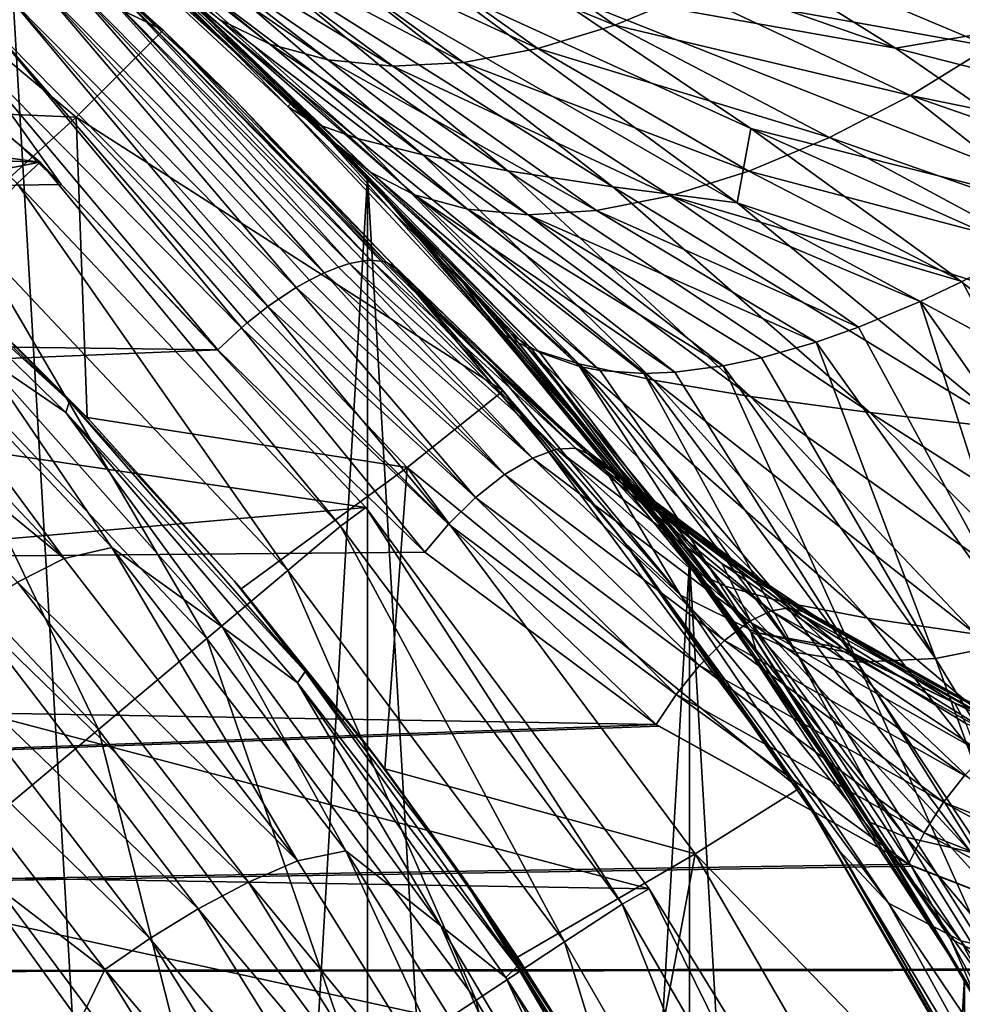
# Model space of a CAD drawing. Header units: metres. Extents: x -27 to 243, y -26 to 26.
# Tile 48 of 88: x 17 to 23, y 13 to 19. Entities that reach past the tile are written whole.
import ezdxf

# ---------------------------------------------------------------- set-up
doc = ezdxf.new("R2010")
doc.units = ezdxf.units.M
doc.layers.add('solid_ASS_SW0001', color=7, linetype='CONTINUOUS')

msp = doc.modelspace()

# ---------------------------------------------------------------- linework, layer by layer
at = {"layer": 'solid_ASS_SW0001'}
for points in [[(15.063625, 20.26449, 76.599998), (15.53152, 20.851181, 76.599998), (17.846569, 18.907671, 76.599998)], [(17.224445, 19.476099, 112.042351), (17.846569, 18.907671, 76.599998), (15.53152, 20.851181, 76.599998)], [(15.063625, 20.26449, 76.599998), (17.846569, 18.907671, 76.599998), (17.315996, 18.377127, 76.599998)], [(15.334156, 18.462494, 83.689102), (15.063625, 20.26449, 76.599998), (17.315996, 18.377127, 76.599998)], [(16.873152, 20.108686, 74), (16.873199, -20.108646, 74), (19.093544, -18.013857, 74)], [(16.873152, 20.108686, 74), (19.093544, -18.013857, 74), (19.093506, 18.013895, 74)], [(16.983038, 20.015966, 52.357449), (16.873152, 20.108686, 74), (19.093506, 18.013895, 74)], [(16.873199, 20.108646, -24), (19.093544, 18.013857, -24), (16.873152, -20.108686, -24)], [(18.645979, 18.476742, -23.82666), (19.093544, 18.013857, -24), (16.873199, 20.108646, -24)], [(17.585903, 19.48842, -23.82666), (18.645979, 18.476742, -23.82666), (16.873199, 20.108646, -24)], [(18.738989, 20.055708, 14.52053), (20.620634, 19.854902, 17.613283), (22.311749, 18.797764, 16.835327)], [(20.124397, 19.188202, 13.894949), (18.738989, 20.055708, 14.52053), (22.311749, 18.797764, 16.835327)], [(17.021477, 19.983288, 52.404137), (16.983038, 20.015966, 52.357449), (19.093506, 18.013895, 74)], [(18.497463, 18.823391, 52.52681), (16.983038, 20.015966, 52.357449), (17.021477, 19.983288, 52.404137)], [(17.298838, 19.799217, 51.863869), (16.983038, 20.015966, 52.357449), (18.497463, 18.823391, 52.52681)], [(7.358101, 19.401567, 74.599998), (14.878674, 19.965849, 74.599998), (17.096855, 18.102692, 74.599998)], [(17.096855, 18.102692, 74.599998), (14.878674, 19.965849, 74.599998), (16.957376, 17.974003, 76.735291)], [(17.485016, 19.578987, 52.956707), (17.021477, 19.983288, 52.404137), (19.093506, 18.013895, 74)], [(18.497463, 18.823391, 52.52681), (17.021477, 19.983288, 52.404137), (18.190084, 18.973364, 53.001957)], [(23.78513, 19.046396, 20.162554), (22.311749, 18.797764, 16.835327), (20.620634, 19.854902, 17.613283)], [(17.298838, 19.799217, 51.863869), (18.497463, 18.823391, 52.52681), (18.851732, 18.726801, 52.054897)], [(17.669651, 19.641487, 51.370056), (17.298838, 19.799217, 51.863869), (18.851732, 18.726801, 52.054897)], [(18.607405, 18.443308, -19.14802), (17.585903, 19.48842, -23.82666), (17.231195, 19.723848, -19.050558)], [(17.231195, 19.723848, -19.050558), (17.356714, 19.629715, -14.275804), (18.757645, 18.345209, -14.471769)], [(18.607405, 18.443308, -19.14802), (17.231195, 19.723848, -19.050558), (18.757645, 18.345209, -14.471769)], [(19.512581, 19.704891, 49.619251), (19.020149, 19.584396, 50.001102), (20.600388, 18.938765, 50.409386)], [(19.512581, 19.704891, 49.619251), (20.600388, 18.938765, 50.409386), (21.072792, 19.135115, 50.102947)], [(17.669651, 19.641487, 51.370056), (18.851732, 18.726801, 52.054897), (19.247511, 18.688648, 51.596951)], [(18.086771, 19.551193, 50.886917), (17.669651, 19.641487, 51.370056), (19.247511, 18.688648, 51.596951)], [(17.356714, 19.629715, -14.275804), (17.589819, 19.53558, -9.513077), (19.032051, 18.247112, -9.809401)], [(18.757645, 18.345209, -14.471769), (17.356714, 19.629715, -14.275804), (19.032051, 18.247112, -9.809401)], [(17.912374, 19.188782, 53.447132), (17.485016, 19.578987, 52.956707), (19.093506, 18.013895, 74)], [(19.020149, 19.584396, 50.001102), (18.540739, 19.53208, 50.426811), (20.131657, 18.795914, 50.765049)], [(19.020149, 19.584396, 50.001102), (20.131657, 18.795914, 50.765049), (20.600388, 18.938765, 50.409386)], [(17.589819, 19.53558, -9.513077), (17.929617, 19.441444, -4.768358), (19.429596, 18.149015, -5.167815)], [(19.032051, 18.247112, -9.809401), (17.589819, 19.53558, -9.513077), (19.429596, 18.149015, -5.167815)], [(18.086771, 19.551193, 50.886917), (19.247511, 18.688648, 51.596951), (19.677246, 18.711664, 51.163696)], [(18.540739, 19.53208, 50.426811), (18.086771, 19.551193, 50.886917), (19.677246, 18.711664, 51.163696)], [(18.540739, 19.53208, 50.426811), (19.677246, 18.711664, 51.163696), (20.131657, 18.795914, 50.765049)], [(17.224445, 19.476099, 112.042351), (18.282534, 18.486454, 112.63578), (17.846569, 18.907671, 76.599998)], [(17.533934, 19.183207, 112.378296), (18.282534, 18.486454, 112.63578), (17.224445, 19.476099, 112.042351)], [(18.607405, 18.443308, -19.14802), (18.645979, 18.476742, -23.82666), (17.585903, 19.48842, -23.82666)], [(9.642888, 18.373274, 74.599998), (7.358101, 19.401567, 74.599998), (17.096855, 18.102692, 74.599998)], [(17.929617, 19.441444, -4.768358), (18.374987, 19.347309, -0.047621), (19.948984, 18.050917, -0.553907)], [(19.429596, 18.149015, -5.167815), (17.929617, 19.441444, -4.768358), (19.948984, 18.050917, -0.553907)], [(18.374987, 19.347309, -0.047621), (18.92436, 19.253174, 4.64326), (20.588404, 17.95282, 4.025544)], [(19.948984, 18.050917, -0.553907), (18.374987, 19.347309, -0.047621), (20.588404, 17.95282, 4.025544)], [(21.538683, 19.377909, 49.849529), (21.072792, 19.135115, 50.102947), (22.886286, 18.809242, 50.423519)], [(21.538683, 19.377909, 49.849529), (22.886286, 18.809242, 50.423519), (23.351315, 19.139889, 50.276573)], [(17.083298, 19.192438, 112.859001), (18.828781, 17.427824, 113.903481), (17.23172, 19.253124, 112.698479)], [(17.23172, 19.253124, 112.698479), (18.983932, 17.48447, 113.749092), (17.441383, 19.196451, 112.567116)], [(18.915386, 17.462906, 113.823677), (18.983932, 17.48447, 113.749092), (17.23172, 19.253124, 112.698479)], [(18.828781, 17.427824, 113.903481), (18.915386, 17.462906, 113.823677), (17.23172, 19.253124, 112.698479)], [(18.92436, 19.253174, 4.64326), (19.575956, 19.159039, 9.29851), (21.345802, 17.854723, 8.563871)], [(20.588404, 17.95282, 4.025544), (18.92436, 19.253174, 4.64326), (21.345802, 17.854723, 8.563871)], [(16.921726, 19.095533, 112.985397), (18.658571, 17.338064, 114.021996), (17.083298, 19.192438, 112.859001)], [(18.738537, 17.38339, 113.97213), (18.828781, 17.427824, 113.903481), (17.083298, 19.192438, 112.859001)], [(18.658571, 17.338064, 114.021996), (18.738537, 17.38339, 113.97213), (17.083298, 19.192438, 112.859001)], [(19.069197, 17.501616, 113.638489), (19.113003, 17.504995, 113.571663), (17.441383, 19.196451, 112.567116)], [(17.533934, 19.183207, 112.378296), (17.441383, 19.196451, 112.567116), (19.113003, 17.504995, 113.571663)], [(18.983932, 17.48447, 113.749092), (19.069197, 17.501616, 113.638489), (17.441383, 19.196451, 112.567116)], [(19.210068, 17.491676, 113.385269), (18.282534, 18.486454, 112.63578), (17.533934, 19.183207, 112.378296)], [(19.191156, 17.49736, 113.427277), (17.533934, 19.183207, 112.378296), (19.113003, 17.504995, 113.571663)], [(19.191156, 17.49736, 113.427277), (19.210068, 17.491676, 113.385269), (17.533934, 19.183207, 112.378296)], [(17.933615, 19.168934, 53.470963), (17.912374, 19.188782, 53.447132), (19.093506, 18.013895, 74)], [(18.306318, 18.813326, 53.88063), (17.933615, 19.168934, 53.470963), (19.093506, 18.013895, 74)], [(19.110567, 18.042862, 54.010201), (17.933615, 19.168934, 53.470963), (18.306318, 18.813326, 53.88063)], [(19.379807, 17.904722, 53.513882), (17.933615, 19.168934, 53.470963), (19.110567, 18.042862, 54.010201)], [(18.190084, 18.973364, 53.001957), (17.933615, 19.168934, 53.470963), (19.379807, 17.904722, 53.513882)], [(19.575956, 19.159039, 9.29851), (20.124397, 19.188202, 13.894949), (21.429646, 18.308308, 13.304354)], [(21.345802, 17.854723, 8.563871), (19.575956, 19.159039, 9.29851), (21.429646, 18.308308, 13.304354)], [(20.124397, 19.188202, 13.894949), (22.311749, 18.797764, 16.835327), (23.935263, 17.67667, 16.087584)], [(21.429646, 18.308308, 13.304354), (20.124397, 19.188202, 13.894949), (23.935263, 17.67667, 16.087584)], [(16.759504, 18.970968, 113.069542), (18.486305, 17.222979, 114.09729), (16.921726, 19.095533, 112.985397)], [(18.549704, 17.268038, 114.074562), (18.658571, 17.338064, 114.021996), (16.921726, 19.095533, 112.985397)], [(18.486305, 17.222979, 114.09729), (18.549704, 17.268038, 114.074562), (16.921726, 19.095533, 112.985397)], [(21.072792, 19.135115, 50.102947), (20.600388, 18.938765, 50.409386), (22.402098, 18.510794, 50.633698)], [(21.072792, 19.135115, 50.102947), (22.402098, 18.510794, 50.633698), (22.886286, 18.809242, 50.423519)], [(23.78513, 19.046396, 20.162554), (25.31551, 18.032469, 19.43886), (22.311749, 18.797764, 16.835327)], [(-18.444323, 17.437801, 99.966995), (17.225245, 17.967793, 113.550995), (16.206264, 18.931414, 112.954369)], [(16.206264, 18.931414, 112.954369), (17.225245, 17.967793, 113.550995), (16.608053, 18.830368, 113.109993)], [(16.608053, 18.830368, 113.109993), (18.323895, 17.092951, 114.128632), (16.759504, 18.970968, 113.069542)], [(18.359797, 17.123562, 114.125145), (18.486305, 17.222979, 114.09729), (16.759504, 18.970968, 113.069542)], [(18.323895, 17.092951, 114.128632), (18.359797, 17.123562, 114.125145), (16.759504, 18.970968, 113.069542)], [(18.190084, 18.973364, 53.001957), (19.379807, 17.904722, 53.513882), (19.701742, 17.815849, 53.015633)], [(18.497463, 18.823391, 52.52681), (18.190084, 18.973364, 53.001957), (19.701742, 17.815849, 53.015633)], [(20.600388, 18.938765, 50.409386), (20.131657, 18.795914, 50.765049), (21.908758, 18.254158, 50.907055)], [(20.600388, 18.938765, 50.409386), (21.908758, 18.254158, 50.907055), (22.402098, 18.510794, 50.633698)], [(17.315996, 18.377127, 76.599998), (17.846569, 18.907671, 76.599998), (19.920403, 16.708603, 76.599998)], [(19.235838, 17.492357, 107.613152), (19.920403, 16.708603, 76.599998), (17.846569, 18.907671, 76.599998)], [(18.282534, 18.486454, 112.63578), (19.235838, 17.492357, 107.613152), (17.846569, 18.907671, 76.599998)], [(18.180157, 16.958574, 114.120819), (18.323895, 17.092951, 114.128632), (16.608053, 18.830368, 113.109993)], [(17.225245, 17.967793, 113.550995), (18.180157, 16.958574, 114.120819), (16.608053, 18.830368, 113.109993)], [(18.669512, 18.452961, 54.262238), (18.306318, 18.813326, 53.88063), (19.093506, 18.013895, 74)], [(19.110567, 18.042862, 54.010201), (18.306318, 18.813326, 53.88063), (18.669512, 18.452961, 54.262238)], [(18.497463, 18.823391, 52.52681), (19.701742, 17.815849, 53.015633), (20.07338, 17.782646, 52.527046)], [(18.851732, 18.726801, 52.054897), (18.497463, 18.823391, 52.52681), (20.07338, 17.782646, 52.527046)], [(20.131657, 18.795914, 50.765049), (19.677246, 18.711664, 51.163696), (21.417606, 18.0478, 51.240524)], [(20.131657, 18.795914, 50.765049), (21.417606, 18.0478, 51.240524), (21.908758, 18.254158, 50.907055)], [(25.31551, 18.032469, 19.43886), (23.935263, 17.67667, 16.087584), (22.311749, 18.797764, 16.835327)], [(22.886286, 18.809242, 50.423519), (22.402098, 18.510794, 50.633698), (24.04562, 18.175444, 50.916603)], [(18.851732, 18.726801, 52.054897), (20.07338, 17.782646, 52.527046), (20.48904, 17.809511, 52.060444)], [(19.247511, 18.688648, 51.596951), (18.851732, 18.726801, 52.054897), (20.48904, 17.809511, 52.060444)], [(19.677246, 18.711664, 51.163696), (19.247511, 18.688648, 51.596951), (20.940527, 17.898256, 51.627949)], [(19.247511, 18.688648, 51.596951), (20.48904, 17.809511, 52.060444), (20.940527, 17.898256, 51.627949)], [(19.677246, 18.711664, 51.163696), (20.940527, 17.898256, 51.627949), (21.417606, 18.0478, 51.240524)], [(22.402098, 18.510794, 50.633698), (21.908758, 18.254158, 50.907055), (23.378336, 17.738316, 51.156525)], [(22.402098, 18.510794, 50.633698), (23.816399, 18.017435, 50.985439), (24.04562, 18.175444, 50.916603)], [(22.402098, 18.510794, 50.633698), (23.378336, 17.738316, 51.156525), (23.816399, 18.017435, 50.985439)], [(16.387594, 17.534161, 83.689102), (15.334156, 18.462494, 83.689102), (17.315996, 18.377127, 76.599998)], [(18.282534, 18.486454, 112.63578), (19.25493, 17.471338, 110.408531), (19.235838, 17.492357, 107.613152)], [(18.282534, 18.486454, 112.63578), (19.274014, 17.450283, 113.202393), (19.25493, 17.471338, 110.408531)], [(19.210068, 17.491676, 113.385269), (19.274014, 17.450283, 113.202393), (18.282534, 18.486454, 112.63578)], [(19.890455, 17.071444, -19.240355), (18.645979, 18.476742, -23.82666), (18.607405, 18.443308, -19.14802)], [(18.607405, 18.443308, -19.14802), (18.757645, 18.345209, -14.471769), (20.065969, 16.972319, -14.657438)], [(19.890455, 17.071444, -19.240355), (18.607405, 18.443308, -19.14802), (20.065969, 16.972319, -14.657438)], [(18.645979, 18.476742, -23.82666), (19.64744, 17.408062, -23.82666), (19.093544, 18.013857, -24)], [(19.890455, 17.071444, -19.240355), (19.64744, 17.408062, -23.82666), (18.645979, 18.476742, -23.82666)], [(18.908329, 18.208174, 54.502533), (18.669512, 18.452961, 54.262238), (19.093506, 18.013895, 74)], [(19.110567, 18.042862, 54.010201), (18.669512, 18.452961, 54.262238), (18.908329, 18.208174, 54.502533)], [(17.384985, 16.545763, 83.689102), (16.387594, 17.534161, 83.689102), (17.315996, 18.377127, 76.599998)], [(17.315996, 18.377127, 76.599998), (19.920403, 16.708603, 76.599998), (19.333832, 16.240852, 76.599998)], [(17.384985, 16.545763, 83.689102), (17.315996, 18.377127, 76.599998), (19.333832, 16.240852, 76.599998)], [(11.787148, 17.077049, 74.599998), (9.642888, 18.373274, 74.599998), (17.096855, 18.102692, 74.599998)], [(18.757645, 18.345209, -14.471769), (19.032051, 18.247112, -9.809401), (20.381536, 16.873196, -10.090179)], [(20.065969, 16.972319, -14.657438), (18.757645, 18.345209, -14.471769), (20.381536, 16.873196, -10.090179)], [(21.345802, 17.854723, 8.563871), (21.429646, 18.308308, 13.304354), (22.650892, 17.423229, 12.750533)], [(21.908758, 18.254158, 50.907055), (21.417606, 18.0478, 51.240524), (23.133545, 17.595459, 51.274818)], [(21.429646, 18.308308, 13.304354), (23.935263, 17.67667, 16.087584), (25.482708, 16.495258, 15.373781)], [(22.650892, 17.423229, 12.750533), (21.429646, 18.308308, 13.304354), (25.482708, 16.495258, 15.373781)], [(21.908758, 18.254158, 50.907055), (23.133545, 17.595459, 51.274818), (23.378336, 17.738316, 51.156525)], [(19.315144, 17.776043, 54.890133), (18.908329, 18.208174, 54.502533), (19.093506, 18.013895, 74)], [(20.1436, 16.942783, 54.609161), (18.908329, 18.208174, 54.502533), (19.315144, 17.776043, 54.890133)], [(20.1436, 16.942783, 54.609161), (20.385233, 16.856686, 54.099506), (18.908329, 18.208174, 54.502533)], [(19.110567, 18.042862, 54.010201), (18.908329, 18.208174, 54.502533), (20.385233, 16.856686, 54.099506)], [(19.032051, 18.247112, -9.809401), (19.429596, 18.149015, -5.167815), (20.835993, 16.774071, -5.546363)], [(20.381536, 16.873196, -10.090179), (19.032051, 18.247112, -9.809401), (20.835993, 16.774071, -5.546363)], [(15.711532, 18.139517, 108.480446), (16.486132, 17.441545, 108.777138), (17.276873, 16.64609, 109.39283)], [(15.711532, 18.139517, 108.480446), (17.276873, 16.64609, 109.39283), (15.713387, 18.073156, 108.880844)], [(19.429596, 18.149015, -5.167815), (19.948984, 18.050917, -0.553907), (21.427879, 16.674948, -1.033764)], [(20.835993, 16.774071, -5.546363), (19.429596, 18.149015, -5.167815), (21.427879, 16.674948, -1.033764)], [(11.787148, 17.077049, 74.599998), (17.096855, 18.102692, 74.599998), (19.081793, 15.996725, 74.599998)], [(17.096855, 18.102692, 74.599998), (16.957376, 17.974003, 76.735291), (18.929367, 15.883844, 76.735291)], [(19.081793, 15.996725, 74.599998), (17.096855, 18.102692, 74.599998), (18.929367, 15.883844, 76.735291)], [(15.713387, 18.073156, 108.880844), (17.253363, 16.576643, 109.781654), (16.732748, 16.931456, 109.90168)], [(17.276873, 16.64609, 109.39283), (17.253363, 16.576643, 109.781654), (15.713387, 18.073156, 108.880844)], [(19.093544, 18.013857, -24), (19.093506, -18.013895, -24), (16.873152, -20.108686, -24)], [(19.093506, 18.013895, 74), (19.093544, -18.013857, 74), (21.055754, -15.675382, 74)], [(19.093506, 18.013895, 74), (21.055754, -15.675382, 74), (21.055731, 15.675412, 74)], [(19.315144, 17.776043, 54.890133), (19.093506, 18.013895, 74), (21.055731, 15.675412, 74)], [(19.093544, 18.013857, -24), (21.055754, 15.675382, -24), (19.093506, -18.013895, -24)], [(20.587606, 16.285362, -23.82666), (21.055754, 15.675382, -24), (19.093544, 18.013857, -24)], [(19.64744, 17.408062, -23.82666), (20.587606, 16.285362, -23.82666), (19.093544, 18.013857, -24)], [(19.110567, 18.042862, 54.010201), (20.385233, 16.856686, 54.099506), (20.511129, 16.832567, 53.869843)], [(19.379807, 17.904722, 53.513882), (19.110567, 18.042862, 54.010201), (20.511129, 16.832567, 53.869843)], [(19.948984, 18.050917, -0.553907), (20.588404, 17.95282, 4.025544), (22.155151, 16.575823, 3.43997)], [(21.427879, 16.674948, -1.033764), (19.948984, 18.050917, -0.553907), (22.155151, 16.575823, 3.43997)], [(21.417606, 18.0478, 51.240524), (20.940527, 17.898256, 51.627949), (22.718843, 17.375509, 51.51339)], [(21.417606, 18.0478, 51.240524), (22.718843, 17.375509, 51.51339), (23.133545, 17.595459, 51.274818)], [(-18.444323, 17.437801, 99.966995), (18.180157, 16.958574, 114.120819), (17.225245, 17.967793, 113.550995)], [(16.957376, 17.974003, 76.735291), (16.669172, 17.66853, 78.850594), (18.607647, 15.613894, 78.850594)], [(18.929367, 15.883844, 76.735291), (16.957376, 17.974003, 76.735291), (18.607647, 15.613894, 78.850594)], [(19.379807, 17.904722, 53.513882), (20.777647, 16.814089, 53.440014), (20.966061, 16.821804, 53.172092)], [(19.379807, 17.904722, 53.513882), (20.511129, 16.832567, 53.869843), (20.777647, 16.814089, 53.440014)], [(19.701742, 17.815849, 53.015633), (19.379807, 17.904722, 53.513882), (20.966061, 16.821804, 53.172092)], [(20.940527, 17.898256, 51.627949), (20.48904, 17.809511, 52.060444), (22.085451, 17.097097, 51.977291)], [(20.588404, 17.95282, 4.025544), (21.345802, 17.854723, 8.563871), (23.015495, 16.4767, 7.867319)], [(22.155151, 16.575823, 3.43997), (20.588404, 17.95282, 4.025544), (23.015495, 16.4767, 7.867319)], [(20.940527, 17.898256, 51.627949), (22.461258, 17.253489, 51.686829), (22.718843, 17.375509, 51.51339)], [(20.940527, 17.898256, 51.627949), (22.085451, 17.097097, 51.977291), (22.461258, 17.253489, 51.686829)], [(21.345802, 17.854723, 8.563871), (22.650892, 17.423229, 12.750533), (23.786257, 16.539392, 12.234496)], [(23.015495, 16.4767, 7.867319), (21.345802, 17.854723, 8.563871), (23.786257, 16.539392, 12.234496)], [(19.873579, 17.149443, 55.369732), (19.315144, 17.776043, 54.890133), (21.055731, 15.675412, 74)], [(19.970932, 17.054195, 55.059662), (19.315144, 17.776043, 54.890133), (19.873579, 17.149443, 55.369732)], [(20.1436, 16.942783, 54.609161), (19.315144, 17.776043, 54.890133), (20.085197, 16.974369, 54.750992)], [(19.970932, 17.054195, 55.059662), (20.085197, 16.974369, 54.750992), (19.315144, 17.776043, 54.890133)], [(19.701742, 17.815849, 53.015633), (20.966061, 16.821804, 53.172092), (21.261864, 16.86079, 52.797958)], [(20.07338, 17.782646, 52.527046), (19.701742, 17.815849, 53.015633), (21.261864, 16.86079, 52.797958)], [(20.48904, 17.809511, 52.060444), (20.07338, 17.782646, 52.527046), (21.828985, 17.006464, 52.203358)], [(20.07338, 17.782646, 52.527046), (21.495729, 16.910805, 52.535362), (21.828985, 17.006464, 52.203358)], [(20.07338, 17.782646, 52.527046), (21.261864, 16.86079, 52.797958), (21.495729, 16.910805, 52.535362)], [(20.48904, 17.809511, 52.060444), (21.828985, 17.006464, 52.203358), (22.085451, 17.097097, 51.977291)], [(16.669172, 17.66853, 78.850594), (16.226353, 17.199158, 80.908371), (18.113331, 15.199104, 80.908371)], [(18.607647, 15.613894, 78.850594), (16.669172, 17.66853, 78.850594), (18.113331, 15.199104, 80.908371)], [(22.718843, 17.375509, 51.51339), (23.764212, 15.396231, 52.742104), (23.133545, 17.595459, 51.274818)], [(16.486132, 17.441545, 108.777138), (16.387594, 17.534161, 83.689102), (17.384985, 16.545763, 83.689102)], [(20.097893, 16.29924, 114.516975), (18.983932, 17.48447, 113.749092), (18.915386, 17.462906, 113.823677)], [(20.245737, 16.352642, 114.325546), (19.069197, 17.501616, 113.638489), (18.983932, 17.48447, 113.749092)], [(20.245737, 16.352642, 114.325546), (18.983932, 17.48447, 113.749092), (20.097893, 16.29924, 114.516975)], [(20.245737, 16.352642, 114.325546), (19.113003, 17.504995, 113.571663), (19.069197, 17.501616, 113.638489)], [(20.360935, 16.358267, 114.119728), (19.191156, 17.49736, 113.427277), (19.113003, 17.504995, 113.571663)], [(20.360935, 16.358267, 114.119728), (19.113003, 17.504995, 113.571663), (20.245737, 16.352642, 114.325546)], [(20.360935, 16.358267, 114.119728), (19.210068, 17.491676, 113.385269), (19.191156, 17.49736, 113.427277)], [(20.439606, 16.32349, 113.918343), (19.274014, 17.450283, 113.202393), (19.210068, 17.491676, 113.385269)], [(20.360935, 16.358267, 114.119728), (20.439606, 16.32349, 113.918343), (19.210068, 17.491676, 113.385269)], [(19.235838, 17.492357, 107.613152), (20.662661, 15.781459, 106.283409), (19.920403, 16.708603, 76.599998)], [(21.001404, 15.462297, 107.420525), (20.662661, 15.781459, 106.283409), (19.235838, 17.492357, 107.613152)], [(20.439606, 16.32349, 113.918343), (19.235838, 17.492357, 107.613152), (19.25493, 17.471338, 110.408531)], [(19.868589, 16.839218, 108.115967), (21.001404, 15.462297, 107.420525), (19.235838, 17.492357, 107.613152)], [(19.819199, 16.893091, 108.182663), (19.868589, 16.839218, 108.115967), (19.235838, 17.492357, 107.613152)], [(20.439606, 16.32349, 113.918343), (19.819199, 16.893091, 108.182663), (19.235838, 17.492357, 107.613152)], [(-20.192186, 15.375522, 99.685509), (18.180157, 16.958574, 114.120819), (-18.444323, 17.437801, 99.966995)], [(15.952944, 17.433125, 109.876709), (17.243618, 15.685786, 111.055504), (15.66808, 17.357967, 110.124245)], [(15.952944, 17.433125, 109.876709), (17.534197, 15.754125, 110.813744), (17.243618, 15.685786, 111.055504)], [(16.732748, 16.931456, 109.90168), (17.534197, 15.754125, 110.813744), (15.952944, 17.433125, 109.876709)], [(17.413372, 16.515884, 109.26207), (16.486132, 17.441545, 108.777138), (17.384985, 16.545763, 83.689102)], [(17.276873, 16.64609, 109.39283), (16.486132, 17.441545, 108.777138), (17.413372, 16.515884, 109.26207)], [(19.928162, 16.198141, 114.67408), (18.828781, 17.427824, 113.903481), (18.738537, 17.38339, 113.97213)], [(20.097893, 16.29924, 114.516975), (18.915386, 17.462906, 113.823677), (18.828781, 17.427824, 113.903481)], [(20.097893, 16.29924, 114.516975), (18.828781, 17.427824, 113.903481), (19.928162, 16.198141, 114.67408)], [(20.439606, 16.32349, 113.918343), (19.25493, 17.471338, 110.408531), (19.274014, 17.450283, 113.202393)], [(23.786257, 16.539392, 12.234496), (22.650892, 17.423229, 12.750533), (25.482708, 16.495258, 15.373781)], [(15.66808, 17.357967, 110.124245), (17.243618, 15.685786, 111.055504), (15.398685, 17.202446, 110.340302)], [(19.928162, 16.198141, 114.67408), (18.738537, 17.38339, 113.97213), (18.658571, 17.338064, 114.021996)], [(19.890455, 17.071444, -19.240355), (20.587606, 16.285362, -23.82666), (19.64744, 17.408062, -23.82666)], [(22.718843, 17.375509, 51.51339), (22.461258, 17.253489, 51.686829), (23.764212, 15.396231, 52.742104)], [(19.752193, 16.058346, 114.781876), (18.658571, 17.338064, 114.021996), (18.549704, 17.268038, 114.074562)], [(19.928162, 16.198141, 114.67408), (18.658571, 17.338064, 114.021996), (19.752193, 16.058346, 114.781876)], [(19.752193, 16.058346, 114.781876), (18.549704, 17.268038, 114.074562), (18.486305, 17.222979, 114.09729)], [(22.085451, 17.097097, 51.977291), (23.122208, 15.189608, 53.266727), (22.461258, 17.253489, 51.686829)], [(23.122208, 15.189608, 53.266727), (23.764212, 15.396231, 52.742104), (22.461258, 17.253489, 51.686829)], [(17.243618, 15.685786, 111.055504), (16.958937, 15.542054, 111.259796), (15.398685, 17.202446, 110.340302)], [(16.226353, 17.199158, 80.908371), (15.634057, 16.571354, 82.884712), (17.452158, 14.644306, 82.884712)], [(18.113331, 15.199104, 80.908371), (16.226353, 17.199158, 80.908371), (17.452158, 14.644306, 82.884712)], [(19.58601, 15.895256, 114.834755), (18.486305, 17.222979, 114.09729), (18.359797, 17.123562, 114.125145)], [(19.752193, 16.058346, 114.781876), (18.486305, 17.222979, 114.09729), (19.58601, 15.895256, 114.834755)], [(19.58601, 15.895256, 114.834755), (18.359797, 17.123562, 114.125145), (18.323895, 17.092951, 114.128632)], [(20.703857, 16.13731, 56.03511), (19.873579, 17.149443, 55.369732), (21.055731, 15.675412, 74)], [(19.970932, 17.054195, 55.059662), (19.873579, 17.149443, 55.369732), (20.703857, 16.13731, 56.03511)], [(13.759684, 15.531697, 74.599998), (11.787148, 17.077049, 74.599998), (19.081793, 15.996725, 74.599998)], [(19.441605, 15.725721, 114.836914), (18.323895, 17.092951, 114.128632), (18.180157, 16.958574, 114.120819)], [(19.58601, 15.895256, 114.834755), (18.323895, 17.092951, 114.128632), (19.441605, 15.725721, 114.836914)], [(21.073406, 15.614983, -19.32686), (20.587606, 16.285362, -23.82666), (19.890455, 17.071444, -19.240355)], [(19.890455, 17.071444, -19.240355), (20.065969, 16.972319, -14.657438), (21.274279, 15.517568, -14.831393)], [(21.073406, 15.614983, -19.32686), (19.890455, 17.071444, -19.240355), (21.274279, 15.517568, -14.831393)], [(19.970932, 17.054195, 55.059662), (20.703857, 16.13731, 56.03511), (20.085197, 16.974369, 54.750992)], [(22.085451, 17.097097, 51.977291), (21.828985, 17.006464, 52.203358), (23.122208, 15.189608, 53.266727)], [(21.495729, 16.910805, 52.535362), (22.555407, 15.076756, 53.87075), (21.828985, 17.006464, 52.203358)], [(22.555407, 15.076756, 53.87075), (23.122208, 15.189608, 53.266727), (21.828985, 17.006464, 52.203358)], [(19.441605, 15.725721, 114.836914), (18.180157, 16.958574, 114.120819), (-20.192186, 15.375522, 99.685509)], [(20.065969, 16.972319, -14.657438), (20.381536, 16.873196, -10.090179), (21.630236, 15.420154, -10.353264)], [(21.274279, 15.517568, -14.831393), (20.065969, 16.972319, -14.657438), (21.630236, 15.420154, -10.353264)], [(20.085197, 16.974369, 54.750992), (20.703857, 16.13731, 56.03511), (21.430311, 15.23929, 55.852352)], [(20.1436, 16.942783, 54.609161), (20.085197, 16.974369, 54.750992), (21.430311, 15.23929, 55.852352)], [(20.1436, 16.942783, 54.609161), (21.430311, 15.23929, 55.852352), (20.385233, 16.856686, 54.099506)], [(16.732748, 16.931456, 109.90168), (18.209482, 15.267185, 110.786568), (17.534197, 15.754125, 110.813744)], [(17.253363, 16.576643, 109.781654), (18.209482, 15.267185, 110.786568), (16.732748, 16.931456, 109.90168)], [(19.819199, 16.893091, 108.182663), (20.45023, 16.328377, 108.767128), (19.868589, 16.839218, 108.115967)], [(20.439606, 16.32349, 113.918343), (20.45023, 16.328377, 108.767128), (19.819199, 16.893091, 108.182663)], [(20.381536, 16.873196, -10.090179), (20.835993, 16.774071, -5.546363), (22.139992, 15.322739, -5.901093)], [(21.630236, 15.420154, -10.353264), (20.381536, 16.873196, -10.090179), (22.139992, 15.322739, -5.901093)], [(21.495729, 16.910805, 52.535362), (21.261864, 16.86079, 52.797958), (22.555407, 15.076756, 53.87075)], [(19.868589, 16.839218, 108.115967), (20.545156, 16.223759, 108.623878), (21.001404, 15.462297, 107.420525)], [(20.45023, 16.328377, 108.767128), (20.545156, 16.223759, 108.623878), (19.868589, 16.839218, 108.115967)], [(20.511129, 16.832567, 53.869843), (20.385233, 16.856686, 54.099506), (21.706089, 15.11343, 55.192467)], [(21.430311, 15.23929, 55.852352), (21.706089, 15.11343, 55.192467), (20.385233, 16.856686, 54.099506)], [(20.511129, 16.832567, 53.869843), (21.706089, 15.11343, 55.192467), (20.777647, 16.814089, 53.440014)], [(20.966061, 16.821804, 53.172092), (20.777647, 16.814089, 53.440014), (22.080814, 15.0546, 54.522968)], [(21.706089, 15.11343, 55.192467), (22.080814, 15.0546, 54.522968), (20.777647, 16.814089, 53.440014)], [(20.966061, 16.821804, 53.172092), (22.080814, 15.0546, 54.522968), (21.261864, 16.86079, 52.797958)], [(22.080814, 15.0546, 54.522968), (22.555407, 15.076756, 53.87075), (21.261864, 16.86079, 52.797958)], [(20.835993, 16.774071, -5.546363), (21.427879, 16.674948, -1.033764), (22.801928, 15.225324, -1.483492)], [(22.139992, 15.322739, -5.901093), (20.835993, 16.774071, -5.546363), (22.801928, 15.225324, -1.483492)], [(19.333832, 16.240852, 76.599998), (19.920403, 16.708603, 76.599998), (21.724998, 14.28371, 76.599998)], [(20.750914, 15.665236, 106.201302), (21.724998, 14.28371, 76.599998), (19.920403, 16.708603, 76.599998)], [(20.662661, 15.781459, 106.283409), (20.750914, 15.665236, 106.201302), (19.920403, 16.708603, 76.599998)], [(17.276873, 16.64609, 109.39283), (18.713011, 14.996973, 110.255913), (17.253363, 16.576643, 109.781654)], [(17.276873, 16.64609, 109.39283), (17.413372, 16.515884, 109.26207), (18.280775, 15.550346, 109.72332)], [(17.276873, 16.64609, 109.39283), (18.280775, 15.550346, 109.72332), (18.713011, 14.996973, 110.255913)], [(21.427879, 16.674948, -1.033764), (22.155151, 16.575823, 3.43997), (23.613781, 15.127909, 2.891074)], [(22.801928, 15.225324, -1.483492), (21.427879, 16.674948, -1.033764), (23.613781, 15.127909, 2.891074)], [(17.253363, 16.576643, 109.781654), (18.66563, 14.927286, 110.633003), (18.209482, 15.267185, 110.786568)], [(18.713011, 14.996973, 110.255913), (18.66563, 14.927286, 110.633003), (17.253363, 16.576643, 109.781654)], [(22.155151, 16.575823, 3.43997), (23.015495, 16.4767, 7.867319), (24.572989, 15.030494, 7.214276)], [(23.613781, 15.127909, 2.891074), (22.155151, 16.575823, 3.43997), (24.572989, 15.030494, 7.214276)], [(17.452158, 14.644306, 82.884712), (15.634057, 16.571354, 82.884712), (16.631815, 13.955951, 84.756622)], [(18.322817, 15.500787, 83.689102), (17.384985, 16.545763, 83.689102), (19.333832, 16.240852, 76.599998)], [(17.413372, 16.515884, 109.26207), (17.384985, 16.545763, 83.689102), (18.322817, 15.500787, 83.689102)], [(18.280775, 15.550346, 109.72332), (17.413372, 16.515884, 109.26207), (18.322817, 15.500787, 83.689102)], [(20.245737, 16.352642, 114.325546), (20.097893, 16.29924, 114.516975), (21.418839, 15.301363, 115.225815)], [(20.360935, 16.358267, 114.119728), (20.245737, 16.352642, 114.325546), (21.553452, 15.368216, 115.038727)], [(20.245737, 16.352642, 114.325546), (21.418839, 15.301363, 115.225815), (21.553452, 15.368216, 115.038727)], [(20.360935, 16.358267, 114.119728), (21.553452, 15.368216, 115.038727), (21.663185, 15.386445, 114.839096)], [(20.360935, 16.358267, 114.119728), (21.663185, 15.386445, 114.839096), (20.439606, 16.32349, 113.918343)], [(20.097893, 16.29924, 114.516975), (19.928162, 16.198141, 114.67408), (21.268841, 15.186626, 115.381996)], [(20.097893, 16.29924, 114.516975), (21.268841, 15.186626, 115.381996), (21.418839, 15.301363, 115.225815)], [(20.439606, 16.32349, 113.918343), (21.743774, 15.362545, 114.644005), (20.45023, 16.328377, 108.767128)], [(20.439606, 16.32349, 113.918343), (21.663185, 15.386445, 114.839096), (21.743774, 15.362545, 114.644005)], [(20.45023, 16.328377, 108.767128), (20.500317, 16.286804, 108.812149), (20.545156, 16.223759, 108.623878)], [(21.743774, 15.362545, 114.644005), (20.500317, 16.286804, 108.812149), (20.45023, 16.328377, 108.767128)], [(20.500317, 16.286804, 108.812149), (21.255938, 15.654824, 109.128151), (20.545156, 16.223759, 108.623878)], [(20.500317, 16.286804, 108.812149), (21.550398, 15.497252, 109.534454), (21.255938, 15.654824, 109.128151)], [(21.117792, 15.809299, 109.351318), (21.550398, 15.497252, 109.534454), (20.500317, 16.286804, 108.812149)], [(21.743774, 15.362545, 114.644005), (21.117792, 15.809299, 109.351318), (20.500317, 16.286804, 108.812149)], [(20.587606, 16.285362, -23.82666), (21.463869, 15.111745, -23.82666), (21.055754, 15.675382, -24)], [(21.073406, 15.614983, -19.32686), (21.463869, 15.111745, -23.82666), (20.587606, 16.285362, -23.82666)], [(19.197897, 14.402804, 83.689102), (18.322817, 15.500787, 83.689102), (19.333832, 16.240852, 76.599998)], [(19.197897, 14.402804, 83.689102), (19.333832, 16.240852, 76.599998), (21.089808, 13.884612, 76.599998)], [(19.333832, 16.240852, 76.599998), (21.724998, 14.28371, 76.599998), (21.089808, 13.884612, 76.599998)], [(20.545156, 16.223759, 108.623878), (21.462807, 15.234609, 108.550575), (21.001404, 15.462297, 107.420525)], [(20.545156, 16.223759, 108.623878), (21.255938, 15.654824, 109.128151), (21.462807, 15.234609, 108.550575)], [(19.928162, 16.198141, 114.67408), (19.752193, 16.058346, 114.781876), (21.11647, 15.033295, 115.492851)], [(19.928162, 16.198141, 114.67408), (21.11647, 15.033295, 115.492851), (21.268841, 15.186626, 115.381996)], [(21.46913, 15.104271, 56.654217), (20.703857, 16.13731, 56.03511), (21.055731, 15.675412, 74)], [(21.430311, 15.23929, 55.852352), (20.703857, 16.13731, 56.03511), (21.46913, 15.104271, 56.654217)], [(19.752193, 16.058346, 114.781876), (19.58601, 15.895256, 114.834755), (20.97471, 14.856853, 115.552086)], [(19.752193, 16.058346, 114.781876), (20.97471, 14.856853, 115.552086), (21.11647, 15.033295, 115.492851)], [(13.759684, 15.531697, 74.599998), (19.081793, 15.996725, 74.599998), (20.810564, 13.672248, 74.599998)], [(19.081793, 15.996725, 74.599998), (18.929367, 15.883844, 76.735291), (20.64537, 13.578885, 76.735291)], [(20.810564, 13.672248, 74.599998), (19.081793, 15.996725, 74.599998), (20.64537, 13.578885, 76.735291)], [(18.929367, 15.883844, 76.735291), (18.607647, 15.613894, 78.850594), (20.294487, 13.348109, 78.850594)], [(20.64537, 13.578885, 76.735291), (18.929367, 15.883844, 76.735291), (20.294487, 13.348109, 78.850594)], [(19.58601, 15.895256, 114.834755), (19.441605, 15.725721, 114.836914), (20.853132, 14.674314, 115.562286)], [(19.58601, 15.895256, 114.834755), (20.853132, 14.674314, 115.562286), (20.97471, 14.856853, 115.552086)], [(21.117792, 15.809299, 109.351318), (21.810076, 15.343473, 109.921448), (21.550398, 15.497252, 109.534454)], [(21.743774, 15.362545, 114.644005), (21.810076, 15.343473, 109.921448), (21.117792, 15.809299, 109.351318)], [(17.534197, 15.754125, 110.813744), (18.665791, 13.841749, 111.921989), (17.243618, 15.685786, 111.055504)], [(17.534197, 15.754125, 110.813744), (18.961746, 13.902782, 111.68576), (18.665791, 13.841749, 111.921989)], [(18.209482, 15.267185, 110.786568), (18.961746, 13.902782, 111.68576), (17.534197, 15.754125, 110.813744)], [(20.662661, 15.781459, 106.283409), (21.97056, 13.903038, 105.066978), (20.750914, 15.665236, 106.201302)], [(22.268538, 13.585346, 106.270576), (21.97056, 13.903038, 105.066978), (20.662661, 15.781459, 106.283409)], [(21.001404, 15.462297, 107.420525), (22.268538, 13.585346, 106.270576), (20.662661, 15.781459, 106.283409)], [(19.441605, 15.725721, 114.836914), (-20.192186, 15.375522, 99.685509), (20.853132, 14.674314, 115.562286)], [(17.243618, 15.685786, 111.055504), (18.665791, 13.841749, 111.921989), (16.958937, 15.542054, 111.259796)], [(21.055754, 15.675382, -24), (21.055731, -15.675412, -24), (19.093506, -18.013895, -24)], [(21.055731, 15.675412, 74), (21.055754, -15.675382, 74), (22.733221, -13.124899, 74)], [(21.055731, 15.675412, 74), (22.733221, -13.124899, 74), (22.733206, 13.124928, 74)], [(21.46913, 15.104271, 56.654217), (21.055731, 15.675412, 74), (22.733206, 13.124928, 74)], [(21.055754, 15.675382, -24), (22.733221, 13.124899, -24), (21.055731, -15.675412, -24)], [(22.273617, 13.890589, -23.82666), (22.733221, 13.124899, -24), (21.055754, 15.675382, -24)], [(21.463869, 15.111745, -23.82666), (22.273617, 13.890589, -23.82666), (21.055754, 15.675382, -24)], [(18.607647, 15.613894, 78.850594), (18.113331, 15.199104, 80.908371), (19.755358, 12.99351, 80.908371)], [(20.294487, 13.348109, 78.850594), (18.607647, 15.613894, 78.850594), (19.755358, 12.99351, 80.908371)], [(20.750914, 15.665236, 106.201302), (21.97056, 13.903038, 105.066978), (21.724998, 14.28371, 76.599998)], [(22.149681, 14.080938, -19.406826), (21.463869, 15.111745, -23.82666), (21.073406, 15.614983, -19.32686)], [(21.073406, 15.614983, -19.32686), (21.274279, 15.517568, -14.831393), (22.375492, 13.987757, -14.992202)], [(22.149681, 14.080938, -19.406826), (21.073406, 15.614983, -19.32686), (22.375492, 13.987757, -14.992202)], [(21.255938, 15.654824, 109.128151), (21.990459, 15.139039, 109.619926), (21.462807, 15.234609, 108.550575)], [(21.550398, 15.497252, 109.534454), (21.990459, 15.139039, 109.619926), (21.255938, 15.654824, 109.128151)], [(15.531697, 13.759684, 74.599998), (13.759684, 15.531697, 74.599998), (20.810564, 13.672248, 74.599998)], [(16.958937, 15.542054, 111.259796), (18.36684, 13.71186, 112.114861), (16.669775, 15.363446, 111.402939)], [(18.665791, 13.841749, 111.921989), (18.36684, 13.71186, 112.114861), (16.958937, 15.542054, 111.259796)], [(19.086872, 14.549616, 110.158539), (18.280775, 15.550346, 109.72332), (18.322817, 15.500787, 83.689102)], [(18.713011, 14.996973, 110.255913), (18.280775, 15.550346, 109.72332), (19.086872, 14.549616, 110.158539)], [(19.086872, 14.549616, 110.158539), (18.322817, 15.500787, 83.689102), (19.197897, 14.402804, 83.689102)], [(21.274279, 15.517568, -14.831393), (21.630236, 15.420154, -10.353264), (22.770411, 13.894574, -10.596485)], [(22.375492, 13.987757, -14.992202), (21.274279, 15.517568, -14.831393), (22.770411, 13.894574, -10.596485)], [(21.550398, 15.497252, 109.534454), (22.673473, 14.803554, 110.242073), (21.990459, 15.139039, 109.619926)], [(21.893219, 15.292018, 109.987495), (22.673473, 14.803554, 110.242073), (21.550398, 15.497252, 109.534454)], [(21.810076, 15.343473, 109.921448), (21.893219, 15.292018, 109.987495), (21.550398, 15.497252, 109.534454)], [(21.001404, 15.462297, 107.420525), (22.709681, 13.354403, 107.470459), (22.268538, 13.585346, 106.270576)], [(21.001404, 15.462297, 107.420525), (21.462807, 15.234609, 108.550575), (22.709681, 13.354403, 107.470459)], [(20.853132, 14.674314, 115.562286), (-20.192186, 15.375522, 99.685509), (-21.718792, 13.122828, 99.467575)], [(21.663185, 15.386445, 114.839096), (21.553452, 15.368216, 115.038727), (22.980417, 14.566833, 115.756256)], [(21.630236, 15.420154, -10.353264), (22.139992, 15.322739, -5.901093), (23.333036, 13.801393, -6.229074)], [(22.770411, 13.894574, -10.596485), (21.630236, 15.420154, -10.353264), (23.333036, 13.801393, -6.229074)], [(21.663185, 15.386445, 114.839096), (22.980417, 14.566833, 115.756256), (23.082851, 14.596684, 115.562645)], [(21.663185, 15.386445, 114.839096), (23.082851, 14.596684, 115.562645), (21.743774, 15.362545, 114.644005)], [(16.669775, 15.363446, 111.402939), (18.061571, 13.550797, 112.244751), (16.390882, 15.162243, 111.483864)], [(18.36684, 13.71186, 112.114861), (18.061571, 13.550797, 112.244751), (16.669775, 15.363446, 111.402939)], [(21.553452, 15.368216, 115.038727), (21.418839, 15.301363, 115.225815), (22.860497, 14.488659, 115.939018)], [(21.553452, 15.368216, 115.038727), (22.860497, 14.488659, 115.939018), (22.980417, 14.566833, 115.756256)], [(21.743774, 15.362545, 114.644005), (23.163334, 14.583833, 115.37368), (21.810076, 15.343473, 109.921448)], [(21.743774, 15.362545, 114.644005), (23.082851, 14.596684, 115.562645), (23.163334, 14.583833, 115.37368)], [(23.163334, 14.583833, 115.37368), (21.893219, 15.292018, 109.987495), (21.810076, 15.343473, 109.921448)], [(22.139992, 15.322739, -5.901093), (22.801928, 15.225324, -1.483492), (24.061604, 13.70821, -1.899358)], [(23.333036, 13.801393, -6.229074), (22.139992, 15.322739, -5.901093), (24.061604, 13.70821, -1.899358)], [(18.209482, 15.267185, 110.786568), (19.540249, 13.446299, 111.606583), (18.961746, 13.902782, 111.68576)], [(18.66563, 14.927286, 110.633003), (19.540249, 13.446299, 111.606583), (18.209482, 15.267185, 110.786568)], [(21.418839, 15.301363, 115.225815), (21.268841, 15.186626, 115.381996), (22.731356, 14.363381, 116.094101)], [(21.418839, 15.301363, 115.225815), (22.731356, 14.363381, 116.094101), (22.860497, 14.488659, 115.939018)], [(21.893219, 15.292018, 109.987495), (22.961876, 14.698959, 110.630753), (22.673473, 14.803554, 110.242073)], [(22.519201, 14.933059, 110.468216), (22.961876, 14.698959, 110.630753), (21.893219, 15.292018, 109.987495)], [(23.163334, 14.583833, 115.37368), (22.519201, 14.933059, 110.468216), (21.893219, 15.292018, 109.987495)], [(18.113331, 15.199104, 80.908371), (17.452158, 14.644306, 82.884712), (19.034248, 12.519221, 82.884712)], [(19.755358, 12.99351, 80.908371), (18.113331, 15.199104, 80.908371), (19.034248, 12.519221, 82.884712)], [(21.430311, 15.23929, 55.852352), (21.46913, 15.104271, 56.654217), (22.170496, 14.054592, 57.226486)], [(21.430311, 15.23929, 55.852352), (22.170496, 14.054592, 57.226486), (22.644156, 13.368819, 56.857132)], [(21.430311, 15.23929, 55.852352), (22.644156, 13.368819, 56.857132), (21.706089, 15.11343, 55.192467)], [(21.462807, 15.234609, 108.550575), (23.286198, 13.22237, 108.639252), (22.709681, 13.354403, 107.470459)], [(21.462807, 15.234609, 108.550575), (22.037796, 15.108104, 109.650642), (23.286198, 13.22237, 108.639252)], [(21.990459, 15.139039, 109.619926), (22.037796, 15.108104, 109.650642), (21.462807, 15.234609, 108.550575)], [(16.390882, 15.162243, 111.483864), (17.765711, 13.369609, 112.311462), (16.133776, 14.950922, 111.507477)], [(18.061571, 13.550797, 112.244751), (17.765711, 13.369609, 112.311462), (16.390882, 15.162243, 111.483864)], [(21.268841, 15.186626, 115.381996), (21.11647, 15.033295, 115.492851), (22.603573, 14.200228, 116.207748)], [(21.268841, 15.186626, 115.381996), (22.603573, 14.200228, 116.207748), (22.731356, 14.363381, 116.094101)], [(22.673473, 14.803554, 110.242073), (22.037796, 15.108104, 109.650642), (21.990459, 15.139039, 109.619926)], [(22.555407, 15.076756, 53.87075), (23.71196, 13.175734, 54.846779), (23.122208, 15.189608, 53.266727)], [(22.149681, 14.080938, -19.406826), (22.273617, 13.890589, -23.82666), (21.463869, 15.111745, -23.82666)], [(22.170496, 14.054592, 57.226486), (21.46913, 15.104271, 56.654217), (22.733206, 13.124928, 74)], [(21.706089, 15.11343, 55.192467), (22.895077, 13.241516, 56.187672), (22.080814, 15.0546, 54.522968)], [(22.644156, 13.368819, 56.857132), (22.895077, 13.241516, 56.187672), (21.706089, 15.11343, 55.192467)], [(22.037796, 15.108104, 109.650642), (22.739748, 14.679949, 110.092781), (23.286198, 13.22237, 108.639252)], [(22.673473, 14.803554, 110.242073), (22.739748, 14.679949, 110.092781), (22.037796, 15.108104, 109.650642)], [(22.080814, 15.0546, 54.522968), (23.25013, 13.172841, 55.508457), (22.555407, 15.076756, 53.87075)], [(23.25013, 13.172841, 55.508457), (23.71196, 13.175734, 54.846779), (22.555407, 15.076756, 53.87075)], [(21.11647, 15.033295, 115.492851), (20.97471, 14.856853, 115.552086), (22.487307, 14.014318, 116.273102)], [(21.11647, 15.033295, 115.492851), (22.487307, 14.014318, 116.273102), (22.603573, 14.200228, 116.207748)], [(22.895077, 13.241516, 56.187672), (23.25013, 13.172841, 55.508457), (22.080814, 15.0546, 54.522968)], [(18.713011, 14.996973, 110.255913), (20.006285, 13.198083, 111.054337), (18.66563, 14.927286, 110.633003)], [(18.713011, 14.996973, 110.255913), (19.086872, 14.549616, 110.158539), (19.662582, 13.761645, 110.473206)], [(18.713011, 14.996973, 110.255913), (19.662582, 13.761645, 110.473206), (20.006285, 13.198083, 111.054337)], [(16.630293, 13.840295, 111.911476), (16.133776, 14.950922, 111.507477), (17.491684, 13.179501, 112.320679)], [(17.765711, 13.369609, 112.311462), (17.491684, 13.179501, 112.320679), (16.133776, 14.950922, 111.507477)], [(18.66563, 14.927286, 110.633003), (19.936825, 13.130988, 111.419861), (19.540249, 13.446299, 111.606583)], [(20.006285, 13.198083, 111.054337), (19.936825, 13.130988, 111.419861), (18.66563, 14.927286, 110.633003)], [(22.519201, 14.933059, 110.468216), (23.239559, 14.577792, 110.985802), (22.961876, 14.698959, 110.630753)], [(23.163334, 14.583833, 115.37368), (23.239559, 14.577792, 110.985802), (22.519201, 14.933059, 110.468216)], [(20.97471, 14.856853, 115.552086), (20.853132, 14.674314, 115.562286), (22.389875, 13.82236, 116.291374)], [(20.97471, 14.856853, 115.552086), (22.389875, 13.82236, 116.291374), (22.487307, 14.014318, 116.273102)], [(22.673473, 14.803554, 110.242073), (23.865725, 14.213538, 110.924202), (22.739748, 14.679949, 110.092781)], [(22.961876, 14.698959, 110.630753), (23.865725, 14.213538, 110.924202), (22.673473, 14.803554, 110.242073)], [(20.853132, 14.674314, 115.562286), (-21.718792, 13.122828, 99.467575), (20.868217, 14.664589, 115.569717)], [(20.868217, 14.664589, 115.569717), (-21.718792, 13.122828, 99.467575), (22.389875, 13.82236, 116.291374)], [(20.853132, 14.674314, 115.562286), (20.868217, 14.664589, 115.569717), (22.389875, 13.82236, 116.291374)], [(17.452158, 14.644306, 82.884712), (16.631815, 13.955951, 84.756622), (18.13954, 11.930757, 84.756622)], [(19.034248, 12.519221, 82.884712), (17.452158, 14.644306, 82.884712), (18.13954, 11.930757, 84.756622)], [(19.662582, 13.761645, 110.473206), (19.086872, 14.549616, 110.158539), (19.197897, 14.402804, 83.689102)], [(20.007322, 13.255454, 83.689102), (19.197897, 14.402804, 83.689102), (21.089808, 13.884612, 76.599998)], [(19.662582, 13.761645, 110.473206), (19.197897, 14.402804, 83.689102), (20.007322, 13.255454, 83.689102)], [(22.731356, 14.363381, 116.094101), (22.603573, 14.200228, 116.207748), (24.189444, 13.573158, 116.920822)], [(21.089808, 13.884612, 76.599998), (21.724998, 14.28371, 76.599998), (23.235958, 11.665771, 76.599998)], [(23.153362, 11.828854, 103.966042), (23.235958, 11.665771, 76.599998), (21.724998, 14.28371, 76.599998)], [(23.12985, 11.874765, 103.987953), (23.153362, 11.828854, 103.966042), (21.724998, 14.28371, 76.599998)], [(22.05422, 13.769945, 104.989159), (23.12985, 11.874765, 103.987953), (21.724998, 14.28371, 76.599998)], [(21.97056, 13.903038, 105.066978), (22.05422, 13.769945, 104.989159), (21.724998, 14.28371, 76.599998)], [(22.603573, 14.200228, 116.207748), (22.487307, 14.014318, 116.273102), (24.099247, 13.381722, 116.992081)], [(22.603573, 14.200228, 116.207748), (24.099247, 13.381722, 116.992081), (24.189444, 13.573158, 116.920822)], [(23.114016, 12.477227, -19.479551), (22.273617, 13.890589, -23.82666), (22.149681, 14.080938, -19.406826)], [(22.149681, 14.080938, -19.406826), (22.375492, 13.987757, -14.992202), (23.363764, 12.390552, -15.13846)], [(23.114016, 12.477227, -19.479551), (22.149681, 14.080938, -19.406826), (23.363764, 12.390552, -15.13846)], [(22.809296, 12.992248, 57.751751), (22.170496, 14.054592, 57.226486), (22.733206, 13.124928, 74)], [(22.644156, 13.368819, 56.857132), (22.170496, 14.054592, 57.226486), (22.809296, 12.992248, 57.751751)], [(22.487307, 14.014318, 116.273102), (22.389875, 13.82236, 116.291374), (24.026562, 13.184169, 117.018333)], [(22.487307, 14.014318, 116.273102), (24.026562, 13.184169, 117.018333), (24.099247, 13.381722, 116.992081)], [(16.631815, 13.955951, 84.756622), (15.66185, 13.142035, 86.50235), (17.081644, 11.234948, 86.50235)], [(18.13954, 11.930757, 84.756622), (16.631815, 13.955951, 84.756622), (17.081644, 11.234948, 86.50235)], [(22.375492, 13.987757, -14.992202), (22.770411, 13.894574, -10.596485), (23.795479, 12.303875, -10.817713)], [(23.363764, 12.390552, -15.13846), (22.375492, 13.987757, -14.992202), (23.795479, 12.303875, -10.817713)], [(18.961746, 13.902782, 111.68576), (19.917379, 11.834903, 112.704765), (18.665791, 13.841749, 111.921989)], [(18.961746, 13.902782, 111.68576), (20.218328, 11.887927, 112.473709), (19.917379, 11.834903, 112.704765)], [(19.540249, 13.446299, 111.606583), (20.218328, 11.887927, 112.473709), (18.961746, 13.902782, 111.68576)], [(20.748281, 12.062703, 83.689102), (20.007322, 13.255454, 83.689102), (21.089808, 13.884612, 76.599998)], [(20.748281, 12.062703, 83.689102), (21.089808, 13.884612, 76.599998), (22.560131, 11.340324, 76.599998)], [(21.089808, 13.884612, 76.599998), (23.235958, 11.665771, 76.599998), (22.560131, 11.340324, 76.599998)], [(21.97056, 13.903038, 105.066978), (23.12985, 11.874765, 103.987953), (22.05422, 13.769945, 104.989159)], [(23.372757, 11.580112, 105.20636), (23.12985, 11.874765, 103.987953), (21.97056, 13.903038, 105.066978)], [(23.372757, 11.580112, 105.20636), (21.97056, 13.903038, 105.066978), (22.268538, 13.585346, 106.270576)], [(22.273617, 13.890589, -23.82666), (23.014292, 12.625564, -23.82666), (22.733221, 13.124899, -24)], [(23.114016, 12.477227, -19.479551), (23.014292, 12.625564, -23.82666), (22.273617, 13.890589, -23.82666)], [(22.389875, 13.82236, 116.291374), (-21.718792, 13.122828, 99.467575), (22.415388, 13.81041, 116.303062)], [(22.415388, 13.81041, 116.303062), (-21.718792, 13.122828, 99.467575), (24.026562, 13.184169, 117.018333)], [(17.337336, 12.859872, 112.33606), (-18.761194, 12.85354, 98.480087), (-18.049448, 13.837906, 98.599564)], [(17.337336, 12.859872, 112.33606), (-18.049448, 13.837906, 98.599564), (16.630293, 13.840295, 111.911476)], [(17.337336, 12.859872, 112.33606), (16.630293, 13.840295, 111.911476), (17.491684, 13.179501, 112.320679)], [(18.665791, 13.841749, 111.921989), (19.917379, 11.834903, 112.704765), (18.36684, 13.71186, 112.114861)], [(22.389875, 13.82236, 116.291374), (22.415388, 13.81041, 116.303062), (24.026562, 13.184169, 117.018333)], [(15.15744, 13.428123, 75.099998), (15.531697, 13.759684, 74.599998), (17.077049, 11.787148, 74.599998)], [(15.531697, 13.759684, 74.599998), (20.810564, 13.672248, 74.599998), (21.570608, 12.4386, 74.599998)], [(17.077049, 11.787148, 74.599998), (15.531697, 13.759684, 74.599998), (21.570608, 12.4386, 74.599998)], [(19.830694, 13.518267, 110.565681), (19.662582, 13.761645, 110.473206), (20.007322, 13.255454, 83.689102)], [(20.511696, 12.460752, 110.943138), (19.662582, 13.761645, 110.473206), (19.830694, 13.518267, 110.565681)], [(20.915049, 11.767523, 111.257759), (19.662582, 13.761645, 110.473206), (20.511696, 12.460752, 110.943138)], [(20.915049, 11.767523, 111.257759), (20.006285, 13.198083, 111.054337), (19.662582, 13.761645, 110.473206)], [(18.36684, 13.71186, 112.114861), (19.60536, 11.721146, 112.886818), (18.061571, 13.550797, 112.244751)], [(19.917379, 11.834903, 112.704765), (19.60536, 11.721146, 112.886818), (18.36684, 13.71186, 112.114861)], [(20.810564, 13.672248, 74.599998), (20.64537, 13.578885, 76.735291), (22.082182, 11.090295, 76.735291)], [(21.570608, 12.4386, 74.599998), (20.810564, 13.672248, 74.599998), (22.082182, 11.090295, 76.735291)], [(20.64537, 13.578885, 76.735291), (20.294487, 13.348109, 78.850594), (21.706879, 10.901815, 78.850594)], [(22.082182, 11.090295, 76.735291), (20.64537, 13.578885, 76.735291), (21.706879, 10.901815, 78.850594)], [(23.766445, 11.360067, 106.428192), (22.268538, 13.585346, 106.270576), (22.709681, 13.354403, 107.470459)], [(23.766445, 11.360067, 106.428192), (23.372757, 11.580112, 105.20636), (22.268538, 13.585346, 106.270576)], [(18.061571, 13.550797, 112.244751), (19.285339, 11.580384, 113.004181), (17.765711, 13.369609, 112.311462)], [(19.60536, 11.721146, 112.886818), (19.285339, 11.580384, 113.004181), (18.061571, 13.550797, 112.244751)], [(20.511696, 12.460752, 110.943138), (19.830694, 13.518267, 110.565681), (20.007322, 13.255454, 83.689102)], [(16.665556, 11.503118, 75.099998), (15.15744, 13.428123, 75.099998), (17.077049, 11.787148, 74.599998)], [(19.540249, 13.446299, 111.606583), (20.70937, 11.477157, 112.344589), (20.218328, 11.887927, 112.473709)], [(19.936825, 13.130988, 111.419861), (20.70937, 11.477157, 112.344589), (19.540249, 13.446299, 111.606583)], [(17.765711, 13.369609, 112.311462), (18.97394, 11.422248, 113.057442), (17.491684, 13.179501, 112.320679)], [(19.285339, 11.580384, 113.004181), (18.97394, 11.422248, 113.057442), (17.765711, 13.369609, 112.311462)], [(20.294487, 13.348109, 78.850594), (19.755358, 12.99351, 80.908371), (21.13023, 10.612203, 80.908371)], [(21.706879, 10.901815, 78.850594), (20.294487, 13.348109, 78.850594), (21.13023, 10.612203, 80.908371)], [(22.644156, 13.368819, 56.857132), (22.809296, 12.992248, 57.751751), (23.709932, 11.371466, 57.752571)], [(22.644156, 13.368819, 56.857132), (23.709932, 11.371466, 57.752571), (22.895077, 13.241516, 56.187672)], [(24.307587, 11.225161, 107.622734), (22.709681, 13.354403, 107.470459), (23.286198, 13.22237, 108.639252)], [(24.307587, 11.225161, 107.622734), (23.766445, 11.360067, 106.428192), (22.709681, 13.354403, 107.470459)], [(20.511696, 12.460752, 110.943138), (20.007322, 13.255454, 83.689102), (20.748281, 12.062703, 83.689102)], [(24.026562, 13.184169, 117.018333), (-21.718792, 13.122828, 99.467575), (24.054396, 13.175458, 117.030327)], [(24.054396, 13.175458, 117.030327), (-21.718792, 13.122828, 99.467575), (25.737526, 12.771363, 117.736412)], [(17.337336, 12.859872, 112.33606), (17.491684, 13.179501, 112.320679), (18.684418, 11.256493, 113.05304)], [(18.97394, 11.422248, 113.057442), (18.684418, 11.256493, 113.05304), (17.491684, 13.179501, 112.320679)], [(20.006285, 13.198083, 111.054337), (21.141628, 11.257515, 111.771744), (19.936825, 13.130988, 111.419861)], [(20.915049, 11.767523, 111.257759), (21.141628, 11.257515, 111.771744), (20.006285, 13.198083, 111.054337)], [(25.737526, 12.771363, 117.736412), (-21.718792, 13.122828, 99.467575), (-23.001406, 10.705154, 99.304367)], [(17.081644, 11.234948, 86.50235), (15.66185, 13.142035, 86.50235), (15.370457, 11.169112, 88.099998)], [(19.936825, 13.130988, 111.419861), (21.05224, 11.195824, 112.126259), (20.70937, 11.477157, 112.344589)], [(21.141628, 11.257515, 111.771744), (21.05224, 11.195824, 112.126259), (19.936825, 13.130988, 111.419861)], [(22.733221, 13.124899, -24), (22.733206, -13.124928, -24), (21.055731, -15.675412, -24)], [(19.755358, 12.99351, 80.908371), (19.034248, 12.519221, 82.884712), (20.358934, 10.224836, 82.884712)], [(21.13023, 10.612203, 80.908371), (19.755358, 12.99351, 80.908371), (20.358934, 10.224836, 82.884712)]]:
    msp.add_3dface(points, dxfattribs=at)

doc.saveas('drawing.dxf')
